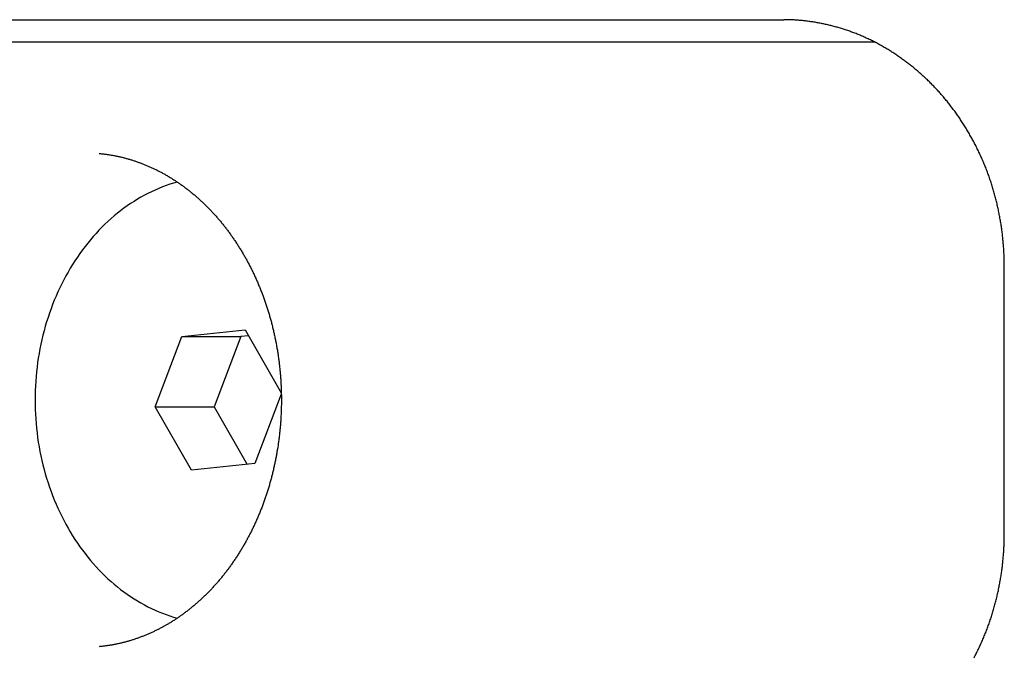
# Model space of a CAD drawing. Extents: x 668 to 3164, y 1007 to 2724.
# Tile 138 of 152: x 2944 to 2966, y 2160 to 2175. Entities that reach past the tile are written whole.
import ezdxf

# ---------------------------------------------------------------- set-up
doc = ezdxf.new("R2010")
doc.units = 0
doc.layers.add('KF_GRAVIS_12_REAR', color=7, linetype='CONTINUOUS')

# ---------------------------------------------------------------- blocks, each defined once
blk = doc.blocks.new('KF_GRAVIS_12_REAR')
at = {"layer": 'KF_GRAVIS_12_REAR'}
for p, q in [((-84.81659, -78.5), (-68.85672, -78.5)), ((-68.85672, -78.5), (-59.92397, -78.5)), ((-57.89272, -79), (-81.37654, -79)), ((-54.99621, -90), (-54.99621, -84)), ((-73.9714, -87.15096), (-73.37179, -85.58119)), ((-73.37179, -85.58119), (-71.95838, -85.43023)), ((-73.37179, -85.58119), (-72.05257, -85.58119)), ((-72.05257, -85.58119), (-72.65218, -87.15096)), ((-71.88222, -85.563), (-72.05257, -85.58119)), ((-71.95838, -85.43023), (-71.15137, -86.8372)), ((-71.15076, -86.86524), (-71.74419, -88.41881)), ((-73.9714, -87.15096), (-72.65218, -87.15096)), ((-73.1576, -88.56977), (-73.9714, -87.15096)), ((-72.65218, -87.15096), (-71.91453, -88.437)), ((-71.74419, -88.41881), (-73.1576, -88.56977))]:
    blk.add_line(p, q, dxfattribs=at)
for points in [[(-54.9962, -84, 0), (-54.9963, -83.9739, 0), (-54.9965, -83.9477, 0), (-54.9968, -83.9215, 0), (-54.9972, -83.8953, 0), (-54.9977, -83.869, 0), (-54.9984, -83.8427, 0), (-54.9992, -83.8164, 0), (-55.0001, -83.79, 0), (-55.0011, -83.7636, 0), (-55.0022, -83.7372, 0), (-55.0035, -83.7107, 0), (-55.0049, -83.6842, 0), (-55.0064, -83.6577, 0), (-55.008, -83.6311, 0), (-55.0097, -83.6045, 0), (-55.0116, -83.5779, 0), (-55.0136, -83.5513, 0), (-55.0157, -83.5246, 0), (-55.0179, -83.498, 0), (-55.0202, -83.4713, 0), (-55.0227, -83.4446, 0), (-55.0253, -83.4178, 0), (-55.028, -83.3911, 0), (-55.0308, -83.3643, 0), (-55.0338, -83.3376, 0), (-55.0368, -83.3108, 0), (-55.04, -83.284, 0), (-55.0433, -83.2572, 0), (-55.0468, -83.2304, 0), (-55.0503, -83.2036, 0), (-55.054, -83.1768, 0), (-55.0578, -83.1499, 0), (-55.0617, -83.1231, 0), (-55.0657, -83.0963, 0), (-55.0699, -83.0694, 0), (-55.0742, -83.0426, 0), (-55.0786, -83.0158, 0), (-55.0831, -82.989, 0), (-55.0877, -82.9622, 0), (-55.0925, -82.9353, 0), (-55.0974, -82.9085, 0), (-55.1024, -82.8817, 0), (-55.1075, -82.855, 0), (-55.1128, -82.8282, 0), (-55.1181, -82.8014, 0), (-55.1236, -82.7747, 0), (-55.1292, -82.7479, 0), (-55.1349, -82.7212, 0), (-55.1408, -82.6945, 0), (-55.1468, -82.6678, 0), (-55.1529, -82.6412, 0), (-55.1591, -82.6145, 0), (-55.1654, -82.5879, 0), (-55.1719, -82.5613, 0), (-55.1785, -82.5347, 0), (-55.1852, -82.5082, 0), (-55.192, -82.4817, 0), (-55.1989, -82.4552, 0), (-55.206, -82.4287, 0), (-55.2132, -82.4023, 0), (-55.2205, -82.3759, 0), (-55.2279, -82.3496, 0), (-55.2355, -82.3232, 0), (-55.2432, -82.2969, 0), (-55.2509, -82.2707, 0), (-55.2589, -82.2445, 0), (-55.2669, -82.2183, 0), (-55.2751, -82.1922, 0), (-55.2834, -82.1661, 0), (-55.2918, -82.14, 0), (-55.3003, -82.114, 0), (-55.3089, -82.0881, 0), (-55.3177, -82.0622, 0), (-55.3266, -82.0363, 0), (-55.3356, -82.0105, 0), (-55.3448, -81.9847, 0), (-55.354, -81.959, 0), (-55.3634, -81.9334, 0), (-55.3729, -81.9078, 0), (-55.3825, -81.8822, 0), (-55.3923, -81.8568, 0), (-55.4021, -81.8313, 0), (-55.4121, -81.806, 0), (-55.4222, -81.7807, 0), (-55.4325, -81.7554, 0), (-55.4428, -81.7302, 0), (-55.4533, -81.7051, 0), (-55.4638, -81.68, 0), (-55.4745, -81.655, 0), (-55.4853, -81.6301, 0), (-55.4962, -81.6053, 0), (-55.5073, -81.5805, 0), (-55.5184, -81.5557, 0), (-55.5296, -81.5311, 0), (-55.541, -81.5065, 0), (-55.5525, -81.4819, 0), (-55.564, -81.4575, 0), (-55.5757, -81.4331, 0), (-55.5875, -81.4088, 0), (-55.5994, -81.3846, 0), (-55.6114, -81.3604, 0), (-55.6235, -81.3363, 0), (-55.6357, -81.3123, 0), (-55.648, -81.2884, 0), (-55.6604, -81.2645, 0), (-55.6729, -81.2407, 0), (-55.6854, -81.217, 0), (-55.6981, -81.1934, 0), (-55.7109, -81.1699, 0), (-55.7238, -81.1464, 0), (-55.7368, -81.123, 0), (-55.7499, -81.0998, 0), (-55.7631, -81.0766, 0), (-55.7763, -81.0534, 0), (-55.7897, -81.0304, 0), (-55.8031, -81.0074, 0), (-55.8166, -80.9846, 0), (-55.8303, -80.9618, 0), (-55.844, -80.9391, 0), (-55.8578, -80.9165, 0), (-55.8717, -80.894, 0), (-55.8856, -80.8716, 0), (-55.8997, -80.8493, 0), (-55.9138, -80.8271, 0), (-55.9281, -80.8049, 0), (-55.9424, -80.7829, 0), (-55.9567, -80.761, 0), (-55.9712, -80.7391, 0), (-55.9858, -80.7174, 0), (-56.0004, -80.6957, 0), (-56.0151, -80.6742, 0), (-56.0299, -80.6527, 0), (-56.0447, -80.6314, 0), (-56.0596, -80.6101, 0), (-56.0746, -80.589, 0), (-56.0897, -80.568, 0), (-56.1049, -80.547, 0), (-56.1201, -80.5262, 0), (-56.1354, -80.5055, 0), (-56.1507, -80.4849, 0), (-56.1662, -80.4644, 0), (-56.1817, -80.444, 0), (-56.1972, -80.4237, 0), (-56.2129, -80.4035, 0), (-56.2286, -80.3834, 0), (-56.2443, -80.3635, 0), (-56.2601, -80.3436, 0), (-56.276, -80.3239, 0), (-56.292, -80.3043, 0), (-56.308, -80.2848, 0), (-56.3241, -80.2654, 0), (-56.3402, -80.2461, 0), (-56.3564, -80.227, 0), (-56.3726, -80.2079, 0), (-56.3889, -80.189, 0), (-56.4053, -80.1702, 0), (-56.4217, -80.1516, 0), (-56.4382, -80.133, 0), (-56.4547, -80.1146, 0), (-56.4713, -80.0963, 0), (-56.488, -80.078, 0), (-56.5048, -80.0598, 0), (-56.5218, -80.0416, 0), (-56.5388, -80.0235, 0), (-56.5559, -80.0055, 0), (-56.5732, -79.9876, 0), (-56.5905, -79.9697, 0), (-56.6079, -79.9519, 0), (-56.6255, -79.9341, 0), (-56.6431, -79.9164, 0), (-56.6609, -79.8988, 0), (-56.6787, -79.8813, 0), (-56.6966, -79.8639, 0), (-56.7147, -79.8465, 0), (-56.7328, -79.8292, 0), (-56.751, -79.8119, 0), (-56.7693, -79.7948, 0), (-56.7878, -79.7777, 0), (-56.8063, -79.7607, 0), (-56.8249, -79.7438, 0), (-56.8436, -79.727, 0), (-56.8623, -79.7102, 0), (-56.8812, -79.6936, 0), (-56.9002, -79.677, 0), (-56.9192, -79.6605, 0), (-56.9383, -79.644, 0), (-56.9576, -79.6277, 0), (-56.9769, -79.6115, 0), (-56.9963, -79.5953, 0), (-57.0157, -79.5792, 0), (-57.0353, -79.5633, 0), (-57.0549, -79.5474, 0), (-57.0747, -79.5316, 0), (-57.0945, -79.5159, 0), (-57.1144, -79.5003, 0), (-57.1343, -79.4848, 0), (-57.1544, -79.4693, 0), (-57.1745, -79.454, 0), (-57.1947, -79.4388, 0), (-57.215, -79.4237, 0), (-57.2353, -79.4086, 0), (-57.2558, -79.3937, 0), (-57.2763, -79.3789, 0), (-57.2968, -79.3641, 0), (-57.3175, -79.3495, 0), (-57.3382, -79.335, 0), (-57.359, -79.3206, 0), (-57.3799, -79.3063, 0), (-57.4008, -79.2921, 0), (-57.4218, -79.278, 0), (-57.4429, -79.264, 0), (-57.464, -79.2501, 0), (-57.4852, -79.2363, 0), (-57.5065, -79.2226, 0), (-57.5278, -79.2091, 0), (-57.5492, -79.1957, 0), (-57.5707, -79.1823, 0), (-57.5922, -79.1691, 0), (-57.6138, -79.156, 0), (-57.6354, -79.143, 0), (-57.6571, -79.1302, 0), (-57.6789, -79.1174, 0), (-57.7007, -79.1048, 0), (-57.7226, -79.0923, 0), (-57.7445, -79.0799, 0), (-57.7665, -79.0676, 0), (-57.7886, -79.0555, 0), (-57.8107, -79.0435, 0), (-57.8328, -79.0316, 0), (-57.8551, -79.0198, 0), (-57.8773, -79.0081, 0), (-57.8996, -78.9966, 0), (-57.922, -78.9852, 0), (-57.9444, -78.974, 0), (-57.9669, -78.9628, 0), (-57.9894, -78.9518, 0), (-58.012, -78.9409, 0), (-58.0346, -78.9302, 0), (-58.0572, -78.9196, 0), (-58.08, -78.9091, 0), (-58.1027, -78.8988, 0), (-58.1255, -78.8886, 0), (-58.1483, -78.8785, 0), (-58.1712, -78.8685, 0), (-58.1941, -78.8587, 0), (-58.2171, -78.8491, 0), (-58.2401, -78.8395, 0), (-58.2631, -78.8301, 0), (-58.2861, -78.8208, 0), (-58.3092, -78.8117, 0), (-58.3324, -78.8027, 0), (-58.3555, -78.7938, 0), (-58.3787, -78.7851, 0), (-58.402, -78.7765, 0), (-58.4252, -78.768, 0), (-58.4485, -78.7596, 0), (-58.4718, -78.7514, 0), (-58.4951, -78.7434, 0), (-58.5185, -78.7354, 0), (-58.5419, -78.7276, 0), (-58.5653, -78.7199, 0), (-58.5887, -78.7124, 0), (-58.6121, -78.705, 0), (-58.6356, -78.6977, 0), (-58.6591, -78.6905, 0), (-58.6826, -78.6835, 0), (-58.7061, -78.6766, 0), (-58.7296, -78.6699, 0), (-58.7532, -78.6633, 0), (-58.7767, -78.6568, 0), (-58.8003, -78.6504, 0), (-58.8239, -78.6442, 0), (-58.8475, -78.6381, 0), (-58.8711, -78.6322, 0), (-58.8947, -78.6263, 0), (-58.9183, -78.6206, 0), (-58.9419, -78.6151, 0), (-58.9655, -78.6097, 0), (-58.9892, -78.6044, 0), (-59.0128, -78.5992, 0), (-59.0364, -78.5942, 0), (-59.06, -78.5893, 0), (-59.0837, -78.5845, 0), (-59.1073, -78.5798, 0), (-59.1309, -78.5753, 0), (-59.1545, -78.571, 0), (-59.1781, -78.5667, 0), (-59.2017, -78.5626, 0), (-59.2253, -78.5586, 0), (-59.2489, -78.5548, 0), (-59.2725, -78.5511, 0), (-59.296, -78.5475, 0), (-59.3196, -78.544, 0), (-59.3431, -78.5407, 0), (-59.3666, -78.5375, 0), (-59.3901, -78.5344, 0), (-59.4136, -78.5315, 0), (-59.4371, -78.5287, 0), (-59.4605, -78.526, 0), (-59.484, -78.5235, 0), (-59.5074, -78.5211, 0), (-59.5308, -78.5188, 0), (-59.5541, -78.5166, 0), (-59.5775, -78.5146, 0), (-59.6008, -78.5127, 0), (-59.6241, -78.511, 0), (-59.6474, -78.5094, 0), (-59.6706, -78.5079, 0), (-59.6938, -78.5065, 0), (-59.717, -78.5053, 0), (-59.7401, -78.5042, 0), (-59.7632, -78.5032, 0), (-59.7863, -78.5023, 0), (-59.8093, -78.5016, 0), (-59.8323, -78.501, 0), (-59.8553, -78.5006, 0), (-59.8782, -78.5003, 0), (-59.9011, -78.5001, 0), (-59.924, -78.5, 0)], [(-75.2242, -81.4883, 0), (-75.2063, -81.49, 0), (-75.1883, -81.4918, 0), (-75.1704, -81.4937, 0), (-75.1525, -81.4956, 0), (-75.1345, -81.4977, 0), (-75.1166, -81.4999, 0), (-75.0987, -81.5021, 0), (-75.0808, -81.5045, 0), (-75.0629, -81.5069, 0), (-75.045, -81.5094, 0), (-75.0271, -81.5121, 0), (-75.0092, -81.5148, 0), (-74.9913, -81.5176, 0), (-74.9734, -81.5205, 0), (-74.9555, -81.5235, 0), (-74.9377, -81.5266, 0), (-74.9198, -81.5298, 0), (-74.902, -81.5331, 0), (-74.8841, -81.5365, 0), (-74.8663, -81.5399, 0), (-74.8485, -81.5435, 0), (-74.8307, -81.5471, 0), (-74.8128, -81.5509, 0), (-74.7951, -81.5547, 0), (-74.7773, -81.5587, 0), (-74.7595, -81.5627, 0), (-74.7417, -81.5668, 0), (-74.724, -81.571, 0), (-74.7062, -81.5753, 0), (-74.6885, -81.5797, 0), (-74.6708, -81.5842, 0), (-74.6531, -81.5888, 0), (-74.6354, -81.5935, 0), (-74.6177, -81.5983, 0), (-74.6, -81.6031, 0), (-74.5823, -81.6081, 0), (-74.5647, -81.6132, 0), (-74.547, -81.6183, 0), (-74.5294, -81.6235, 0), (-74.5118, -81.6289, 0), (-74.4942, -81.6343, 0), (-74.4766, -81.6398, 0), (-74.4591, -81.6454, 0), (-74.4415, -81.6511, 0), (-74.424, -81.6569, 0), (-74.4064, -81.6628, 0), (-74.3889, -81.6688, 0), (-74.3714, -81.6749, 0), (-74.354, -81.681, 0), (-74.3365, -81.6873, 0), (-74.3191, -81.6936, 0), (-74.3016, -81.7001, 0), (-74.2842, -81.7066, 0), (-74.2668, -81.7132, 0), (-74.2495, -81.7199, 0), (-74.2321, -81.7268, 0), (-74.2148, -81.7337, 0), (-74.1974, -81.7407, 0), (-74.1801, -81.7477, 0), (-74.1629, -81.7549, 0), (-74.1456, -81.7622, 0), (-74.1283, -81.7696, 0), (-74.1111, -81.777, 0), (-74.0939, -81.7846, 0), (-74.0767, -81.7922, 0), (-74.0596, -81.7999, 0), (-74.0424, -81.8078, 0), (-74.0253, -81.8157, 0), (-74.0082, -81.8237, 0), (-73.9911, -81.8318, 0), (-73.974, -81.84, 0), (-73.957, -81.8483, 0), (-73.94, -81.8567, 0), (-73.923, -81.8651, 0), (-73.906, -81.8737, 0), (-73.8891, -81.8824, 0), (-73.8722, -81.8911, 0), (-73.8553, -81.8999, 0), (-73.8384, -81.9089, 0), (-73.8215, -81.9179, 0), (-73.8047, -81.927, 0), (-73.7879, -81.9362, 0), (-73.7711, -81.9455, 0), (-73.7544, -81.9549, 0), (-73.7376, -81.9644, 0), (-73.7209, -81.9739, 0), (-73.7043, -81.9836, 0), (-73.6876, -81.9934, 0), (-73.671, -82.0032, 0), (-73.6544, -82.0131, 0), (-73.6378, -82.0232, 0), (-73.6213, -82.0333, 0), (-73.6048, -82.0435, 0), (-73.5883, -82.0538, 0), (-73.5719, -82.0642, 0), (-73.5554, -82.0747, 0), (-73.539, -82.0852, 0), (-73.5227, -82.0959, 0), (-73.5064, -82.1066, 0), (-73.4901, -82.1175, 0), (-73.4738, -82.1284, 0), (-73.4575, -82.1394, 0), (-73.4413, -82.1505, 0), (-73.4252, -82.1617, 0), (-73.409, -82.173, 0), (-73.3929, -82.1844, 0), (-73.3768, -82.1958, 0), (-73.3608, -82.2074, 0), (-73.3448, -82.219, 0), (-73.3288, -82.2307, 0), (-73.3129, -82.2425, 0), (-73.297, -82.2544, 0), (-73.2811, -82.2664, 0), (-73.2653, -82.2785, 0), (-73.2495, -82.2906, 0), (-73.2337, -82.3029, 0), (-73.218, -82.3152, 0), (-73.2023, -82.3276, 0), (-73.1866, -82.3401, 0), (-73.171, -82.3527, 0), (-73.1554, -82.3654, 0), (-73.1399, -82.3781, 0), (-73.1244, -82.391, 0), (-73.1089, -82.4039, 0), (-73.0935, -82.4169, 0), (-73.0781, -82.43, 0), (-73.0627, -82.4432, 0), (-73.0474, -82.4565, 0), (-73.0322, -82.4698, 0), (-73.0169, -82.4832, 0), (-73.0017, -82.4968, 0), (-72.9866, -82.5104, 0), (-72.9715, -82.5241, 0), (-72.9564, -82.5378, 0), (-72.9414, -82.5517, 0), (-72.9264, -82.5656, 0), (-72.9115, -82.5797, 0), (-72.8966, -82.5938, 0), (-72.8817, -82.608, 0), (-72.8669, -82.6222, 0), (-72.8522, -82.6366, 0), (-72.8374, -82.651, 0), (-72.8228, -82.6655, 0), (-72.8081, -82.6801, 0), (-72.7936, -82.6948, 0), (-72.779, -82.7096, 0), (-72.7645, -82.7244, 0), (-72.7501, -82.7394, 0), (-72.7357, -82.7544, 0), (-72.7213, -82.7695, 0), (-72.707, -82.7846, 0), (-72.6927, -82.7999, 0), (-72.6785, -82.8152, 0), (-72.6644, -82.8306, 0), (-72.6503, -82.8461, 0), (-72.6362, -82.8617, 0), (-72.6222, -82.8774, 0), (-72.6082, -82.8931, 0), (-72.5943, -82.9089, 0), (-72.5804, -82.9248, 0), (-72.5666, -82.9408, 0), (-72.5528, -82.9568, 0), (-72.5391, -82.9729, 0), (-72.5254, -82.9891, 0), (-72.5118, -83.0054, 0), (-72.4983, -83.0218, 0), (-72.4848, -83.0382, 0), (-72.4713, -83.0547, 0), (-72.4579, -83.0713, 0), (-72.4446, -83.088, 0), (-72.4313, -83.1047, 0), (-72.418, -83.1215, 0), (-72.4048, -83.1384, 0), (-72.3917, -83.1554, 0), (-72.3786, -83.1724, 0), (-72.3656, -83.1896, 0), (-72.3526, -83.2067, 0), (-72.3397, -83.224, 0), (-72.3268, -83.2413, 0), (-72.314, -83.2587, 0), (-72.3013, -83.2762, 0), (-72.2886, -83.2938, 0), (-72.276, -83.3114, 0), (-72.2634, -83.3291, 0), (-72.2509, -83.3468, 0), (-72.2384, -83.3647, 0), (-72.226, -83.3826, 0), (-72.2137, -83.4006, 0), (-72.2014, -83.4186, 0), (-72.1892, -83.4367, 0), (-72.177, -83.4549, 0), (-72.1649, -83.4731, 0), (-72.1528, -83.4915, 0), (-72.1408, -83.5098, 0), (-72.1289, -83.5283, 0), (-72.117, -83.5468, 0), (-72.1052, -83.5654, 0), (-72.0935, -83.5841, 0), (-72.0818, -83.6028, 0), (-72.0702, -83.6216, 0), (-72.0586, -83.6404, 0), (-72.0471, -83.6593, 0), (-72.0357, -83.6783, 0), (-72.0243, -83.6974, 0), (-72.013, -83.7165, 0), (-72.0017, -83.7357, 0), (-71.9905, -83.7549, 0), (-71.9794, -83.7742, 0), (-71.9684, -83.7936, 0), (-71.9574, -83.813, 0), (-71.9464, -83.8325, 0), (-71.9356, -83.852, 0), (-71.9248, -83.8716, 0), (-71.914, -83.8913, 0), (-71.9034, -83.911, 0), (-71.8928, -83.9308, 0), (-71.8822, -83.9507, 0), (-71.8718, -83.9706, 0), (-71.8614, -83.9906, 0), (-71.851, -84.0106, 0), (-71.8407, -84.0307, 0), (-71.8305, -84.0509, 0), (-71.8204, -84.0711, 0), (-71.8103, -84.0914, 0), (-71.8003, -84.1117, 0), (-71.7904, -84.1321, 0), (-71.7806, -84.1525, 0), (-71.7708, -84.173, 0), (-71.761, -84.1936, 0), (-71.7514, -84.2142, 0), (-71.7418, -84.2348, 0), (-71.7323, -84.2556, 0), (-71.7229, -84.2763, 0), (-71.7135, -84.2972, 0), (-71.7042, -84.3181, 0), (-71.695, -84.339, 0), (-71.6858, -84.36, 0), (-71.6767, -84.381, 0), (-71.6677, -84.4021, 0), (-71.6588, -84.4233, 0), (-71.6499, -84.4445, 0), (-71.6411, -84.4657, 0), (-71.6324, -84.487, 0), (-71.6237, -84.5084, 0), (-71.6152, -84.5298, 0), (-71.6067, -84.5512, 0), (-71.5982, -84.5727, 0), (-71.5899, -84.5943, 0), (-71.5816, -84.6159, 0), (-71.5734, -84.6375, 0), (-71.5652, -84.6592, 0), (-71.5572, -84.6809, 0), (-71.5492, -84.7027, 0), (-71.5413, -84.7245, 0), (-71.5334, -84.7464, 0), (-71.5257, -84.7683, 0), (-71.518, -84.7903, 0), (-71.5104, -84.8123, 0), (-71.5028, -84.8343, 0), (-71.4954, -84.8564, 0), (-71.488, -84.8785, 0), (-71.4807, -84.9007, 0), (-71.4734, -84.9229, 0), (-71.4662, -84.9452, 0), (-71.4592, -84.9675, 0), (-71.4522, -84.9898, 0), (-71.4452, -85.0122, 0), (-71.4384, -85.0346, 0), (-71.4316, -85.0571, 0), (-71.4249, -85.0796, 0), (-71.4182, -85.1021, 0), (-71.4117, -85.1247, 0), (-71.4052, -85.1473, 0), (-71.3988, -85.1699, 0), (-71.3925, -85.1926, 0), (-71.3863, -85.2153, 0), (-71.3801, -85.2381, 0), (-71.374, -85.2608, 0), (-71.368, -85.2837, 0), (-71.3621, -85.3065, 0), (-71.3562, -85.3294, 0), (-71.3505, -85.3523, 0), (-71.3448, -85.3753, 0), (-71.3392, -85.3983, 0), (-71.3336, -85.4213, 0), (-71.3282, -85.4443, 0), (-71.3228, -85.4674, 0), (-71.3175, -85.4905, 0), (-71.3123, -85.5137, 0), (-71.3072, -85.5368, 0), (-71.3021, -85.56, 0), (-71.2971, -85.5833, 0), (-71.2922, -85.6065, 0), (-71.2874, -85.6298, 0), (-71.2827, -85.6531, 0), (-71.2781, -85.6765, 0), (-71.2735, -85.6998, 0), (-71.269, -85.7232, 0), (-71.2646, -85.7466, 0), (-71.2603, -85.7701, 0), (-71.256, -85.7935, 0), (-71.2519, -85.817, 0), (-71.2478, -85.8406, 0), (-71.2438, -85.8641, 0), (-71.2399, -85.8877, 0), (-71.236, -85.9112, 0), (-71.2323, -85.9349, 0), (-71.2286, -85.9585, 0), (-71.225, -85.9821, 0), (-71.2215, -86.0058, 0), (-71.2181, -86.0295, 0), (-71.2148, -86.0532, 0), (-71.2115, -86.0769, 0), (-71.2084, -86.1007, 0), (-71.2053, -86.1244, 0), (-71.2023, -86.1482, 0), (-71.1994, -86.172, 0), (-71.1965, -86.1958, 0), (-71.1938, -86.2197, 0), (-71.1911, -86.2435, 0), (-71.1885, -86.2674, 0), (-71.186, -86.2913, 0), (-71.1836, -86.3152, 0), (-71.1812, -86.3391, 0), (-71.179, -86.363, 0), (-71.1768, -86.3869, 0), (-71.1747, -86.4109, 0), (-71.1727, -86.4348, 0), (-71.1708, -86.4588, 0), (-71.169, -86.4828, 0), (-71.1672, -86.5068, 0), (-71.1655, -86.5308, 0), (-71.1639, -86.5548, 0), (-71.1624, -86.5788, 0), (-71.161, -86.6028, 0), (-71.1597, -86.6268, 0), (-71.1584, -86.6509, 0), (-71.1572, -86.6749, 0), (-71.1562, -86.699, 0), (-71.1551, -86.723, 0), (-71.1542, -86.7471, 0), (-71.1534, -86.7712, 0), (-71.1526, -86.7953, 0), (-71.152, -86.8193, 0), (-71.1514, -86.8434, 0), (-71.1509, -86.8675, 0), (-71.1504, -86.8916, 0), (-71.1501, -86.9157, 0), (-71.1498, -86.9398, 0), (-71.1497, -86.9639, 0), (-71.1496, -86.988, 0), (-71.1496, -87.0121, 0), (-71.1497, -87.0361, 0), (-71.1498, -87.0602, 0), (-71.1501, -87.0843, 0), (-71.1504, -87.1084, 0), (-71.1508, -87.1325, 0), (-71.1513, -87.1566, 0), (-71.1519, -87.1807, 0), (-71.1526, -87.2048, 0), (-71.1533, -87.2288, 0), (-71.1541, -87.2529, 0), (-71.1551, -87.277, 0), (-71.1561, -87.301, 0), (-71.1572, -87.3251, 0), (-71.1583, -87.3491, 0), (-71.1596, -87.3732, 0), (-71.1609, -87.3972, 0), (-71.1623, -87.4212, 0), (-71.1638, -87.4452, 0), (-71.1654, -87.4693, 0), (-71.1671, -87.4933, 0), (-71.1689, -87.5172, 0), (-71.1707, -87.5412, 0), (-71.1726, -87.5652, 0), (-71.1746, -87.5891, 0), (-71.1767, -87.6131, 0), (-71.1789, -87.637, 0), (-71.1812, -87.6609, 0), (-71.1835, -87.6848, 0), (-71.1859, -87.7087, 0), (-71.1885, -87.7326, 0), (-71.1911, -87.7565, 0), (-71.1937, -87.7803, 0), (-71.1965, -87.8042, 0), (-71.1993, -87.828, 0), (-71.2023, -87.8518, 0), (-71.2053, -87.8755, 0), (-71.2084, -87.8993, 0), (-71.2116, -87.9231, 0), (-71.2148, -87.9468, 0), (-71.2182, -87.9705, 0), (-71.2216, -87.9942, 0), (-71.2251, -88.0178, 0), (-71.2287, -88.0415, 0), (-71.2324, -88.0651, 0), (-71.2361, -88.0887, 0), (-71.24, -88.1123, 0), (-71.2439, -88.1359, 0), (-71.2479, -88.1594, 0), (-71.252, -88.1829, 0), (-71.2561, -88.2064, 0), (-71.2604, -88.2299, 0), (-71.2647, -88.2533, 0), (-71.2691, -88.2767, 0), (-71.2736, -88.3001, 0), (-71.2782, -88.3235, 0), (-71.2828, -88.3469, 0), (-71.2875, -88.3702, 0), (-71.2923, -88.3935, 0), (-71.2972, -88.4167, 0), (-71.3022, -88.4399, 0), (-71.3072, -88.4631, 0), (-71.3124, -88.4863, 0), (-71.3176, -88.5095, 0), (-71.3229, -88.5326, 0), (-71.3282, -88.5557, 0), (-71.3337, -88.5787, 0), (-71.3392, -88.6017, 0), (-71.3448, -88.6247, 0), (-71.3505, -88.6477, 0), (-71.3563, -88.6706, 0), (-71.3621, -88.6935, 0), (-71.368, -88.7164, 0), (-71.374, -88.7392, 0), (-71.3801, -88.762, 0), (-71.3862, -88.7847, 0), (-71.3925, -88.8074, 0), (-71.3988, -88.8301, 0), (-71.4052, -88.8528, 0), (-71.4116, -88.8754, 0), (-71.4182, -88.898, 0), (-71.4248, -88.9205, 0), (-71.4315, -88.943, 0), (-71.4383, -88.9654, 0), (-71.4451, -88.9879, 0), (-71.4521, -89.0102, 0), (-71.4591, -89.0326, 0), (-71.4662, -89.0549, 0), (-71.4733, -89.0771, 0), (-71.4806, -89.0993, 0), (-71.4879, -89.1215, 0), (-71.4953, -89.1437, 0), (-71.5027, -89.1657, 0), (-71.5103, -89.1878, 0), (-71.5179, -89.2098, 0), (-71.5256, -89.2317, 0), (-71.5333, -89.2537, 0), (-71.5412, -89.2755, 0), (-71.5491, -89.2974, 0), (-71.5571, -89.3191, 0), (-71.5652, -89.3409, 0), (-71.5733, -89.3625, 0), (-71.5815, -89.3842, 0), (-71.5898, -89.4058, 0), (-71.5982, -89.4273, 0), (-71.6066, -89.4488, 0), (-71.6151, -89.4702, 0), (-71.6237, -89.4916, 0), (-71.6324, -89.513, 0), (-71.6411, -89.5343, 0), (-71.6499, -89.5555, 0), (-71.6588, -89.5767, 0), (-71.6677, -89.5978, 0), (-71.6768, -89.6189, 0), (-71.6859, -89.64, 0), (-71.695, -89.6609, 0), (-71.7043, -89.6819, 0), (-71.7136, -89.7028, 0), (-71.7229, -89.7236, 0), (-71.7324, -89.7444, 0), (-71.7419, -89.7651, 0), (-71.7515, -89.7857, 0), (-71.7611, -89.8063, 0), (-71.7709, -89.8269, 0), (-71.7806, -89.8474, 0), (-71.7905, -89.8678, 0), (-71.8004, -89.8882, 0), (-71.8104, -89.9086, 0), (-71.8205, -89.9288, 0), (-71.8306, -89.949, 0), (-71.8408, -89.9692, 0), (-71.8511, -89.9893, 0), (-71.8614, -90.0093, 0), (-71.8718, -90.0293, 0), (-71.8823, -90.0492, 0), (-71.8928, -90.0691, 0), (-71.9034, -90.0889, 0), (-71.9141, -90.1086, 0), (-71.9248, -90.1283, 0), (-71.9356, -90.1479, 0), (-71.9465, -90.1675, 0), (-71.9574, -90.187, 0), (-71.9684, -90.2064, 0), (-71.9794, -90.2258, 0), (-71.9906, -90.2451, 0), (-72.0017, -90.2644, 0), (-72.013, -90.2836, 0), (-72.0243, -90.3027, 0), (-72.0357, -90.3217, 0), (-72.0471, -90.3407, 0), (-72.0586, -90.3596, 0), (-72.0701, -90.3785, 0), (-72.0818, -90.3973, 0), (-72.0935, -90.416, 0), (-72.1052, -90.4347, 0), (-72.117, -90.4533, 0), (-72.1289, -90.4718, 0), (-72.1408, -90.4903, 0), (-72.1528, -90.5086, 0), (-72.1648, -90.527, 0), (-72.1769, -90.5452, 0), (-72.1891, -90.5634, 0), (-72.2013, -90.5815, 0), (-72.2136, -90.5996, 0), (-72.2259, -90.6175, 0), (-72.2384, -90.6354, 0), (-72.2508, -90.6533, 0), (-72.2633, -90.671, 0), (-72.2759, -90.6887, 0), (-72.2885, -90.7063, 0), (-72.3012, -90.7239, 0), (-72.314, -90.7414, 0), (-72.3268, -90.7588, 0), (-72.3397, -90.7761, 0), (-72.3526, -90.7933, 0), (-72.3655, -90.8105, 0), (-72.3786, -90.8276, 0), (-72.3917, -90.8447, 0), (-72.4048, -90.8616, 0), (-72.418, -90.8785, 0), (-72.4312, -90.8953, 0), (-72.4445, -90.912, 0), (-72.4579, -90.9287, 0), (-72.4713, -90.9452, 0), (-72.4848, -90.9617, 0), (-72.4983, -90.9782, 0), (-72.5118, -90.9945, 0), (-72.5255, -91.0108, 0), (-72.5391, -91.027, 0), (-72.5528, -91.0431, 0), (-72.5666, -91.0591, 0), (-72.5804, -91.0751, 0), (-72.5943, -91.091, 0), (-72.6082, -91.1068, 0), (-72.6222, -91.1225, 0), (-72.6362, -91.1382, 0), (-72.6503, -91.1537, 0), (-72.6644, -91.1692, 0), (-72.6786, -91.1846, 0), (-72.6928, -91.2, 0), (-72.707, -91.2152, 0), (-72.7213, -91.2304, 0), (-72.7357, -91.2455, 0), (-72.7501, -91.2605, 0), (-72.7645, -91.2754, 0), (-72.779, -91.2903, 0), (-72.7936, -91.3051, 0), (-72.8082, -91.3198, 0), (-72.8228, -91.3344, 0), (-72.8375, -91.3489, 0), (-72.8522, -91.3633, 0), (-72.867, -91.3777, 0), (-72.8818, -91.392, 0), (-72.8966, -91.4062, 0), (-72.9115, -91.4203, 0), (-72.9265, -91.4343, 0), (-72.9414, -91.4483, 0), (-72.9565, -91.4622, 0), (-72.9715, -91.476, 0), (-72.9866, -91.4897, 0), (-73.0018, -91.5033, 0), (-73.017, -91.5168, 0), (-73.0322, -91.5303, 0), (-73.0475, -91.5436, 0), (-73.0628, -91.5569, 0), (-73.0781, -91.5701, 0), (-73.0935, -91.5832, 0), (-73.1089, -91.5962, 0), (-73.1244, -91.6092, 0), (-73.1399, -91.622, 0), (-73.1554, -91.6348, 0), (-73.171, -91.6475, 0), (-73.1866, -91.6601, 0), (-73.2023, -91.6726, 0), (-73.218, -91.685, 0), (-73.2337, -91.6973, 0), (-73.2495, -91.7096, 0), (-73.2653, -91.7217, 0), (-73.2811, -91.7338, 0), (-73.297, -91.7458, 0), (-73.3129, -91.7577, 0), (-73.3288, -91.7695, 0), (-73.3448, -91.7812, 0), (-73.3608, -91.7928, 0), (-73.3769, -91.8044, 0), (-73.3929, -91.8158, 0), (-73.409, -91.8272, 0), (-73.4252, -91.8384, 0), (-73.4414, -91.8496, 0), (-73.4576, -91.8607, 0), (-73.4738, -91.8717, 0), (-73.4901, -91.8826, 0), (-73.5064, -91.8935, 0), (-73.5227, -91.9042, 0), (-73.539, -91.9148, 0), (-73.5554, -91.9254, 0), (-73.5718, -91.9359, 0), (-73.5883, -91.9462, 0), (-73.6048, -91.9565, 0), (-73.6213, -91.9667, 0), (-73.6378, -91.9768, 0), (-73.6544, -91.9868, 0), (-73.671, -91.9968, 0), (-73.6876, -92.0066, 0), (-73.7042, -92.0163, 0), (-73.7209, -92.026, 0), (-73.7376, -92.0355, 0), (-73.7543, -92.045, 0), (-73.7711, -92.0544, 0), (-73.7878, -92.0637, 0), (-73.8046, -92.0729, 0), (-73.8215, -92.082, 0), (-73.8383, -92.091, 0), (-73.8552, -92.0999, 0), (-73.8721, -92.1088, 0), (-73.889, -92.1175, 0), (-73.906, -92.1262, 0), (-73.9229, -92.1347, 0), (-73.9399, -92.1432, 0), (-73.9569, -92.1516, 0), (-73.974, -92.1599, 0), (-73.991, -92.1681, 0), (-74.0081, -92.1762, 0), (-74.0252, -92.1842, 0), (-74.0424, -92.1921, 0), (-74.0595, -92.2, 0), (-74.0767, -92.2077, 0), (-74.0939, -92.2153, 0), (-74.1111, -92.2229, 0), (-74.1283, -92.2304, 0), (-74.1456, -92.2377, 0), (-74.1628, -92.245, 0), (-74.1801, -92.2522, 0), (-74.1974, -92.2593, 0), (-74.2148, -92.2663, 0), (-74.2321, -92.2732, 0), (-74.2495, -92.28, 0), (-74.2669, -92.2868, 0), (-74.2843, -92.2934, 0), (-74.3017, -92.2999, 0), (-74.3191, -92.3064, 0), (-74.3366, -92.3127, 0), (-74.354, -92.319, 0), (-74.3715, -92.3252, 0), (-74.389, -92.3313, 0), (-74.4065, -92.3372, 0), (-74.424, -92.3431, 0), (-74.4416, -92.3489, 0), (-74.4591, -92.3546, 0), (-74.4767, -92.3603, 0), (-74.4943, -92.3658, 0), (-74.5119, -92.3712, 0), (-74.5295, -92.3765, 0), (-74.5471, -92.3818, 0), (-74.5648, -92.3869, 0), (-74.5824, -92.392, 0), (-74.6001, -92.3969, 0), (-74.6178, -92.4018, 0), (-74.6355, -92.4066, 0), (-74.6532, -92.4113, 0), (-74.6709, -92.4158, 0), (-74.6886, -92.4203, 0), (-74.7063, -92.4247, 0), (-74.7241, -92.429, 0), (-74.7418, -92.4333, 0), (-74.7596, -92.4374, 0), (-74.7773, -92.4414, 0), (-74.7951, -92.4453, 0), (-74.8129, -92.4492, 0), (-74.8307, -92.4529, 0), (-74.8485, -92.4566, 0), (-74.8664, -92.4601, 0), (-74.8842, -92.4636, 0), (-74.902, -92.467, 0), (-74.9199, -92.4702, 0), (-74.9377, -92.4734, 0), (-74.9556, -92.4765, 0), (-74.9734, -92.4795, 0), (-74.9913, -92.4824, 0), (-75.0092, -92.4852, 0), (-75.0271, -92.488, 0), (-75.045, -92.4906, 0), (-75.0629, -92.4931, 0), (-75.0808, -92.4955, 0), (-75.0987, -92.4979, 0), (-75.1166, -92.5001, 0), (-75.1345, -92.5023, 0), (-75.1525, -92.5044, 0), (-75.1704, -92.5063, 0), (-75.1883, -92.5082, 0), (-75.2063, -92.51, 0), (-75.2242, -92.5117, 0)], [(-73.4756, -82.1271, 0), (-73.5592, -82.1517, 0), (-73.6424, -82.1784, 0), (-73.7252, -82.2073, 0), (-73.8074, -82.2383, 0), (-73.8891, -82.2714, 0), (-73.9702, -82.3066, 0), (-74.0507, -82.3439, 0), (-74.1305, -82.3832, 0), (-74.2096, -82.4245, 0), (-74.288, -82.4679, 0), (-74.3656, -82.5133, 0), (-74.4424, -82.5607, 0), (-74.5184, -82.61, 0), (-74.5936, -82.6612, 0), (-74.6678, -82.7144, 0), (-74.7411, -82.7695, 0), (-74.8134, -82.8264, 0), (-74.8848, -82.8852, 0), (-74.9551, -82.9458, 0), (-75.0243, -83.0081, 0), (-75.0925, -83.0723, 0), (-75.1595, -83.1382, 0), (-75.2254, -83.2057, 0), (-75.2901, -83.275, 0), (-75.3536, -83.3459, 0), (-75.4159, -83.4184, 0), (-75.4769, -83.4925, 0), (-75.5367, -83.5682, 0), (-75.5951, -83.6453, 0), (-75.6521, -83.724, 0), (-75.7078, -83.8041, 0), (-75.7622, -83.8856, 0), (-75.8151, -83.9684, 0), (-75.8665, -84.0527, 0), (-75.9165, -84.1382, 0), (-75.965, -84.225, 0), (-76.012, -84.313, 0), (-76.0575, -84.4022, 0), (-76.1015, -84.4925, 0), (-76.1438, -84.5839, 0), (-76.1846, -84.6765, 0), (-76.2238, -84.77, 0), (-76.2614, -84.8645, 0), (-76.2973, -84.96, 0), (-76.3316, -85.0563, 0), (-76.3642, -85.1536, 0), (-76.3952, -85.2516, 0), (-76.4244, -85.3504, 0), (-76.452, -85.45, 0), (-76.4778, -85.5502, 0), (-76.5019, -85.6511, 0), (-76.5242, -85.7525, 0), (-76.5448, -85.8545, 0), (-76.5637, -85.957, 0), (-76.5807, -86.06, 0), (-76.596, -86.1634, 0), (-76.6095, -86.2672, 0), (-76.6212, -86.3713, 0), (-76.6312, -86.4756, 0), (-76.6393, -86.5802, 0), (-76.6456, -86.685, 0), (-76.6501, -86.7899, 0), (-76.6528, -86.8949, 0), (-76.6538, -87, 0), (-76.6528, -87.1051, 0), (-76.6501, -87.2101, 0), (-76.6456, -87.315, 0), (-76.6393, -87.4198, 0), (-76.6312, -87.5244, 0), (-76.6212, -87.6287, 0), (-76.6095, -87.7328, 0), (-76.596, -87.8366, 0), (-76.5807, -87.94, 0), (-76.5637, -88.043, 0), (-76.5448, -88.1455, 0), (-76.5242, -88.2475, 0), (-76.5019, -88.3489, 0), (-76.4778, -88.4498, 0), (-76.452, -88.55, 0), (-76.4244, -88.6496, 0), (-76.3952, -88.7484, 0), (-76.3642, -88.8464, 0), (-76.3316, -88.9437, 0), (-76.2973, -89.04, 0), (-76.2614, -89.1355, 0), (-76.2238, -89.23, 0), (-76.1846, -89.3235, 0), (-76.1438, -89.4161, 0), (-76.1015, -89.5075, 0), (-76.0575, -89.5978, 0), (-76.012, -89.687, 0), (-75.965, -89.775, 0), (-75.9165, -89.8618, 0), (-75.8665, -89.9473, 0), (-75.8151, -90.0316, 0), (-75.7622, -90.1144, 0), (-75.7078, -90.1959, 0), (-75.6521, -90.276, 0), (-75.5951, -90.3547, 0), (-75.5367, -90.4318, 0), (-75.4769, -90.5075, 0), (-75.4159, -90.5816, 0), (-75.3536, -90.6541, 0), (-75.2901, -90.725, 0), (-75.2254, -90.7943, 0), (-75.1595, -90.8618, 0), (-75.0925, -90.9277, 0), (-75.0243, -90.9919, 0), (-74.9551, -91.0542, 0), (-74.8848, -91.1148, 0), (-74.8134, -91.1736, 0), (-74.7411, -91.2305, 0), (-74.6678, -91.2856, 0), (-74.5936, -91.3388, 0), (-74.5184, -91.39, 0), (-74.4424, -91.4393, 0), (-74.3656, -91.4867, 0), (-74.288, -91.5321, 0), (-74.2096, -91.5755, 0), (-74.1305, -91.6168, 0), (-74.0507, -91.6561, 0), (-73.9702, -91.6934, 0), (-73.8891, -91.7286, 0), (-73.8074, -91.7617, 0), (-73.7252, -91.7927, 0), (-73.6424, -91.8216, 0), (-73.5592, -91.8483, 0), (-73.4756, -91.8729, 0)], [(-55.6727, -92.7589, 0), (-55.6602, -92.7352, 0), (-55.6478, -92.7113, 0), (-55.6355, -92.6874, 0), (-55.6233, -92.6634, 0), (-55.6112, -92.6393, 0), (-55.5992, -92.6151, 0), (-55.5873, -92.5909, 0), (-55.5755, -92.5666, 0), (-55.5639, -92.5422, 0), (-55.5523, -92.5177, 0), (-55.5408, -92.4932, 0), (-55.5295, -92.4686, 0), (-55.5182, -92.444, 0), (-55.5071, -92.4192, 0), (-55.4961, -92.3944, 0), (-55.4852, -92.3696, 0), (-55.4744, -92.3446, 0), (-55.4637, -92.3197, 0), (-55.4531, -92.2946, 0), (-55.4427, -92.2695, 0), (-55.4323, -92.2443, 0), (-55.4221, -92.2191, 0), (-55.412, -92.1937, 0), (-55.402, -92.1684, 0), (-55.3922, -92.143, 0), (-55.3824, -92.1175, 0), (-55.3728, -92.0919, 0), (-55.3633, -92.0663, 0), (-55.3539, -92.0407, 0), (-55.3447, -92.015, 0), (-55.3355, -91.9892, 0), (-55.3265, -91.9634, 0), (-55.3176, -91.9376, 0), (-55.3089, -91.9117, 0), (-55.3002, -91.8857, 0), (-55.2917, -91.8597, 0), (-55.2833, -91.8337, 0), (-55.275, -91.8076, 0), (-55.2668, -91.7815, 0), (-55.2588, -91.7553, 0), (-55.2509, -91.7291, 0), (-55.2431, -91.7028, 0), (-55.2354, -91.6765, 0), (-55.2279, -91.6502, 0), (-55.2204, -91.6239, 0), (-55.2131, -91.5975, 0), (-55.2059, -91.5711, 0), (-55.1989, -91.5446, 0), (-55.1919, -91.5181, 0), (-55.1851, -91.4916, 0), (-55.1784, -91.4651, 0), (-55.1718, -91.4385, 0), (-55.1654, -91.4119, 0), (-55.159, -91.3853, 0), (-55.1528, -91.3587, 0), (-55.1467, -91.332, 0), (-55.1408, -91.3053, 0), (-55.1349, -91.2786, 0), (-55.1292, -91.2519, 0), (-55.1236, -91.2252, 0), (-55.1181, -91.1984, 0), (-55.1127, -91.1717, 0), (-55.1075, -91.1449, 0), (-55.1024, -91.1181, 0), (-55.0974, -91.0913, 0), (-55.0925, -91.0645, 0), (-55.0877, -91.0377, 0), (-55.0831, -91.0109, 0), (-55.0786, -90.9841, 0), (-55.0742, -90.9573, 0), (-55.0699, -90.9305, 0), (-55.0657, -90.9036, 0), (-55.0617, -90.8768, 0), (-55.0578, -90.85, 0), (-55.054, -90.8232, 0), (-55.0503, -90.7964, 0), (-55.0468, -90.7695, 0), (-55.0433, -90.7427, 0), (-55.04, -90.7159, 0), (-55.0368, -90.6892, 0), (-55.0338, -90.6624, 0), (-55.0308, -90.6356, 0), (-55.028, -90.6089, 0), (-55.0253, -90.5821, 0), (-55.0227, -90.5554, 0), (-55.0202, -90.5287, 0), (-55.0179, -90.502, 0), (-55.0157, -90.4753, 0), (-55.0136, -90.4487, 0), (-55.0116, -90.4221, 0), (-55.0097, -90.3955, 0), (-55.008, -90.3689, 0), (-55.0064, -90.3423, 0), (-55.0049, -90.3158, 0), (-55.0035, -90.2893, 0), (-55.0022, -90.2628, 0), (-55.0011, -90.2364, 0), (-55.0001, -90.21, 0), (-54.9992, -90.1836, 0), (-54.9984, -90.1573, 0), (-54.9977, -90.131, 0), (-54.9972, -90.1047, 0), (-54.9968, -90.0785, 0), (-54.9965, -90.0523, 0), (-54.9963, -90.0261, 0), (-54.9962, -90, 0)]]:
    blk.add_polyline3d(points, dxfattribs=at)

msp = doc.modelspace()

# ---------------------------------------------------------------- block references
at = {"layer": 'KF_GRAVIS_12_REAR'}
msp.add_blockref('KF_GRAVIS_12_REAR', (3021.439, 2253.101), dxfattribs=at)

doc.saveas('drawing.dxf')
